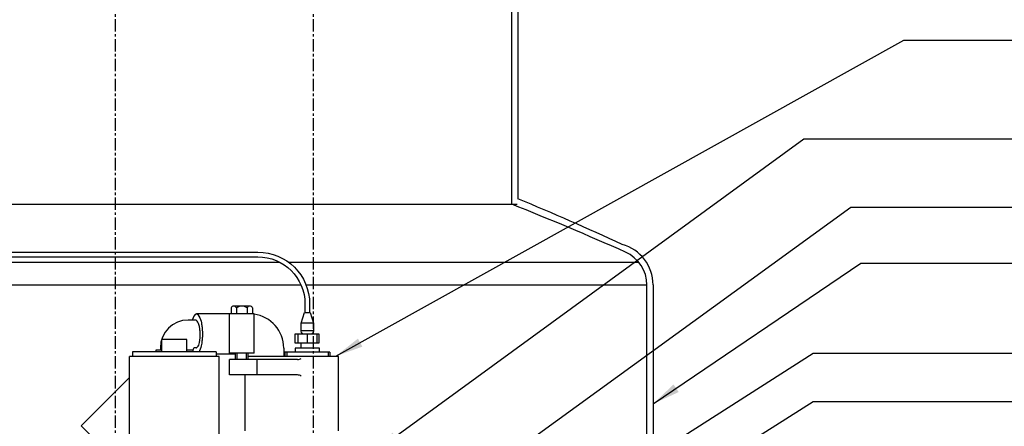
# Model space of a CAD drawing. Extents: x -174 to 90, y 3202 to 3403.
# Tile 13 of 35: x -102 to -62, y 3334 to 3351. Entities that reach past the tile are written whole.
import ezdxf

# ---------------------------------------------------------------- set-up
doc = ezdxf.new("R2010")
doc.units = 0
doc.header["$MEASUREMENT"] = 0
doc.linetypes.add('CENTER1', pattern=[0.6625, 0.5, -0.075, 0.0125, -0.075])
for name, color, linetype in [('CONDUIT', 2, 'CONTINUOUS'), ('FRP-SUMP', 2, 'CONTINUOUS'), ('PROBE', 2, 'CONTINUOUS'), ('SUB-PUMP', 4, 'CONTINUOUS'), ('TEXT', 3, 'CONTINUOUS')]:
    doc.layers.add(name, color=color, linetype=linetype)
doc.layers.add('FREEZE-LINES', color=8, linetype='CONTINUOUS', plot=False)
doc.styles.add('SIMPLEX', font='simplex')
doc.dimstyles.new('DIM12', dxfattribs={"dimscale": 12, "dimtxt": 0.09375, "dimasz": 0.09375, "dimexe": 0.0625, "dimexo": 0.0625, "dimgap": 0.0625, "dimtad": 1, "dimdec": 4, "dimzin": 3, "dimdsep": 46, "dimlunit": 4, "dimtxsty": 'SIMPLEX', "dimcen": 0, "dimclrd": 3, "dimclre": 3, "dimclrt": 3, "dimadec": 0, "dimazin": 0, "dimtfac": 1, "dimtdec": 4, "dimtmove": 0, "dimatfit": 3, "dimfxl": 1, "dimfrac": 2, "dimtolj": 1, "dimtzin": 3, "dimarcsym": 0})

msp = doc.modelspace()

# ---------------------------------------------------------------- linework, layer by layer
at = {"layer": 'CONDUIT'}
for p, q in [((-99.47382, 3334.39656), (-97.5238, 3336.34658)), ((-98.32478, 3333.24751), (-99.47383, 3334.39656))]:
    msp.add_line(p, q, dxfattribs=at)
at = {"layer": 'FREEZE-LINES', "color": 8, "linetype": 'CENTER1'}
for p, q in [((-98.08631, 3253.50724), (-98.08631, 3393.81703)), ((-90.08631, 3253.50724), (-90.08631, 3393.81703))]:
    msp.add_line(p, q, dxfattribs=at)
at = {"layer": 'FRP-SUMP'}
for p, q in [((-82.08631, 3343.34266), (-82.08631, 3355.39564)), ((-81.83631, 3353.39564), (-81.83284, 3343.5606)), ((-76.62919, 3326.38499), (-76.62919, 3340.08044)), ((-76.37919, 3340.08044), (-76.37919, 3326.38499))]:
    msp.add_line(p, q, dxfattribs=at)
at = {"layer": 'FRP-SUMP', "color": 7, "linetype": 'Continuous'}
for p, q in [((-114.08631, 3343.34266), (-81.86821, 3343.34266)), ((-105.86723, 3340.99475), (-91.44623, 3340.99475)), ((-91.09586, 3340.99475), (-76.95379, 3340.99475)), ((-106.76544, 3340.08044), (-90.59697, 3340.08044)), ((-90.39382, 3340.08044), (-76.62919, 3340.08044))]:
    msp.add_line(p, q, dxfattribs=at)
at = {"layer": 'FRP-SUMP'}
for centre, radius, start, end in [((-133.29836, 3215.4207), 137.79224, 66.1086143, 68.1818862), ((-135.7499, 3214.63978), 139.74129, 65.4201994, 67.3044212), ((-78.07919, 3340.08044), 1.7, 0, 74.436861), ((-78.07919, 3340.08044), 1.45, 360, 66.108614)]:
    msp.add_arc(centre, radius, start, end, dxfattribs=at)
at = {"layer": 'PROBE'}
for p, q in [((-90.09693, 3338.53262), (-90.58578, 3338.53262)), ((-90.09693, 3338.23408), (-90.58578, 3338.23408)), ((-90.72021, 3338.08985), (-90.72021, 3337.73966)), ((-90.58578, 3337.52845), (-90.58578, 3337.73966)), ((-90.34, 3338.08985), (-90.34, 3337.73966)), ((-90.09693, 3337.52845), (-90.09693, 3337.73966)), ((-89.95978, 3338.08985), (-89.95978, 3337.73966))]:
    msp.add_line(p, q, dxfattribs=at)
for points in [[(-107.15625, 3336.07735), (-107.15625, 3339.31174, -0.40047434), (-104.92114, 3341.40549), (-92.34136, 3341.40549, -0.41421356), (-90.24761, 3339.31174), (-90.24761, 3338.96788)], [(-106.96875, 3336.07735), (-106.96875, 3339.31174, -0.39914995), (-104.92114, 3341.21799), (-92.34136, 3341.21799, -0.41421356), (-90.43511, 3339.31174), (-90.43511, 3338.96788)], [(-90.46587, 3338.08985, -0.41421356), (-90.58578, 3338.20976), (-90.58578, 3338.40667), (-90.58578, 3338.53262), (-90.45952, 3338.96788), (-90.22319, 3338.96788), (-90.09693, 3338.53262), (-90.09693, 3338.40667), (-90.09693, 3338.20976, -0.41421356), (-90.21684, 3338.08985)]]:
    msp.add_lwpolyline(points, format="xyb", dxfattribs=at)
msp.add_lwpolyline([(-89.8581, 3338.08985), (-90.84168, 3338.08985), (-90.84168, 3337.73966), (-89.8581, 3337.73966)], close=True, dxfattribs=at)
msp.add_lwpolyline([(-89.84452, 3337.37094), (-89.84452, 3337.52845), (-90.8281, 3337.52845), (-90.8281, 3337.3668)], dxfattribs=at)
at = {"layer": 'SUB-PUMP', "color": 4, "linetype": 'Continuous'}
for p, q in [((-93.41791, 3339.16263), (-93.41791, 3338.91303)), ((-93.2014, 3339.16263), (-93.2014, 3338.91303)), ((-92.76839, 3339.16263), (-92.76839, 3338.91303)), ((-92.55188, 3339.16263), (-92.55188, 3338.91303)), ((-94.82877, 3338.66303), (-95.1513, 3338.66303)), ((-92.48489, 3338.91303), (-94.81561, 3338.91303)), ((-93.48489, 3337.29303), (-93.48489, 3338.91303)), ((-92.48489, 3337.32303), (-92.48489, 3338.90026)), ((-95.21131, 3337.88453), (-96.2113, 3337.88453)), ((-96.2113, 3337.38453), (-96.2113, 3337.88453)), ((-95.21131, 3337.38453), (-95.21131, 3337.88453)), ((-94.02381, 3337.38453), (-97.3988, 3337.38453)), ((-97.3988, 3337.38453), (-97.3988, 3337.19703)), ((-96.2113, 3337.44703), (-96.4613, 3337.44703)), ((-96.2713, 3337.54303), (-96.2713, 3337.44703)), ((-94.96131, 3337.44703), (-95.21131, 3337.44703)), ((-94.96131, 3337.44703), (-94.96131, 3337.38453)), ((-94.82877, 3337.54303), (-94.86531, 3337.54303)), ((-94.02381, 3337.38453), (-94.02381, 3337.19703)), ((-91.2922, 3337.53303), (-91.2922, 3337.19703)), ((-91.24731, 3337.37094), (-91.24731, 3337.19703)), ((-89.42531, 3337.37094), (-91.24731, 3337.37094)), ((-91.17231, 3337.37094), (-91.17231, 3337.19703)), ((-89.50031, 3337.37094), (-89.50031, 3337.19703)), ((-89.42531, 3337.37094), (-89.42531, 3337.19703)), ((-93.89881, 3337.19703), (-97.5238, 3337.19703)), ((-97.5238, 3329.07204), (-97.5238, 3337.19703)), ((-93.23489, 3337.29303), (-94.02381, 3337.29303)), ((-93.89881, 3329.07204), (-93.89881, 3337.19703)), ((-92.48489, 3337.32303), (-93.48489, 3337.32303)), ((-90.73099, 3337.06703), (-93.48489, 3337.06703)), ((-93.48489, 3336.44704), (-93.48489, 3337.06703)), ((-93.23489, 3337.06703), (-93.23489, 3337.32303)), ((-93.16789, 3337.06703), (-93.16789, 3337.32303)), ((-92.80189, 3337.06703), (-92.80189, 3337.32303)), ((-92.73489, 3337.06703), (-92.73489, 3337.32303)), ((-89.08631, 3337.19703), (-92.73489, 3337.19703)), ((-92.36116, 3336.44704), (-92.36116, 3337.06703)), ((-89.08631, 3334.19704), (-89.08631, 3337.19703)), ((-90.73099, 3336.44704), (-93.48489, 3336.44704)), ((-92.8522, 3334.19704), (-92.8522, 3336.44704))]:
    msp.add_line(p, q, dxfattribs=at)
at = {"layer": 'SUB-PUMP', "linetype": 'Continuous'}
msp.add_line((-92.66014, 3339.22503), (-93.30965, 3339.22503), dxfattribs=at)
at = {"layer": 'SUB-PUMP'}
msp.add_line((-96.4613, 3337.44703), (-96.4613, 3337.38453), dxfattribs=at)
at = {"layer": 'SUB-PUMP', "color": 4, "linetype": 'Continuous'}
for points in [[(-94.813, 3338.91089), (-94.81796, 3338.91177), (-94.87208, 3338.88298), (-94.91825, 3338.82538), (-94.95419, 3338.75428), (-94.98077, 3338.68173), (-94.98609, 3338.66303)], [(-94.82877, 3337.54303), (-94.81903, 3337.54411), (-94.78204, 3337.56479), (-94.75095, 3337.60526), (-94.72713, 3337.65492), (-94.7098, 3337.70545), (-94.69747, 3337.75248), (-94.6887, 3337.79447), (-94.68241, 3337.83134), (-94.67785, 3337.86362), (-94.67449, 3337.89199), (-94.67199, 3337.91711), (-94.67011, 3337.93955), (-94.66869, 3337.95979), (-94.66762, 3337.97825), (-94.66681, 3337.99524), (-94.66621, 3338.01103), (-94.66579, 3338.02586), (-94.6655, 3338.03991), (-94.66532, 3338.05334), (-94.66525, 3338.06629), (-94.66528, 3338.0789), (-94.66539, 3338.09126), (-94.66558, 3338.1035), (-94.66586, 3338.11571), (-94.66622, 3338.12799), (-94.66667, 3338.14046), (-94.66722, 3338.15321), (-94.66789, 3338.16637), (-94.66869, 3338.18007), (-94.66964, 3338.19446), (-94.67078, 3338.20971), (-94.67216, 3338.22603), (-94.67383, 3338.24366), (-94.67586, 3338.2629), (-94.67838, 3338.2841), (-94.68153, 3338.3077), (-94.68553, 3338.33422), (-94.6907, 3338.36427), (-94.69748, 3338.39851), (-94.70652, 3338.43755), (-94.71876, 3338.48166), (-94.73543, 3338.53013), (-94.75793, 3338.58011), (-94.78729, 3338.62527), (-94.82298, 3338.65567), (-94.85208, 3338.66279)], [(-94.81961, 3338.91089), (-94.81465, 3338.91177), (-94.76053, 3338.88298), (-94.71436, 3338.82538), (-94.67842, 3338.75428), (-94.65185, 3338.68173), (-94.63259, 3338.61409), (-94.61865, 3338.55364), (-94.60845, 3338.50051), (-94.60087, 3338.45396), (-94.59516, 3338.41304), (-94.59079, 3338.3768), (-94.5874, 3338.34441), (-94.58474, 3338.31517), (-94.58263, 3338.28852), (-94.58095, 3338.26397), (-94.57961, 3338.24114), (-94.57855, 3338.21972), (-94.57771, 3338.19941), (-94.57705, 3338.17999), (-94.57656, 3338.16126), (-94.57622, 3338.14304), (-94.576, 3338.12515), (-94.57591, 3338.10745), (-94.57594, 3338.08978), (-94.5761, 3338.07201), (-94.57637, 3338.05397), (-94.57679, 3338.03552), (-94.57736, 3338.01647), (-94.5781, 3337.99663), (-94.57905, 3337.9758), (-94.58024, 3337.95371), (-94.58174, 3337.93006), (-94.58362, 3337.90452), (-94.58599, 3337.87664), (-94.58899, 3337.8459), (-94.59283, 3337.81168), (-94.59782, 3337.77321), (-94.60439, 3337.7296), (-94.61316, 3337.67987), (-94.62507, 3337.62314), (-94.64144, 3337.55898), (-94.66408, 3337.4884), (-94.69511, 3337.41544), (-94.71203, 3337.38453)]]:
    msp.add_lwpolyline(points, dxfattribs=at)
at = {"layer": 'SUB-PUMP', "linetype": 'Continuous'}
for centre, radius, start, end in [((-93.30965, 3339.09993), 0.1251, 30.0793, 149.92017), ((-92.98489, 3338.81823), 0.4068, 57.8447, 122.15515), ((-92.66014, 3339.09993), 0.1251, 30.0793, 149.92017)]:
    msp.add_arc(centre, radius, start, end, dxfattribs=at)
at = {"layer": 'SUB-PUMP', "color": 4, "linetype": 'Continuous'}
for centre, radius, start, end in [((-95.1513, 3337.54303), 1.12, 90.00003, 180), ((-92.6722, 3337.53303), 1.38, 359.9998, 82.19909), ((-94.86531, 3337.44703), 0.096, 89.99992, 180), ((-90.73099, 3337.31703), 0.25, 270.0001, 305.0002), ((-90.73099, 3336.19704), 0.25, 54.9999, 89.99992)]:
    msp.add_arc(centre, radius, start, end, dxfattribs=at)

# ---------------------------------------------------------------- leaders
at = {"layer": 'TEXT'}
for points in [[(-89.18941, 3337.2049), (-66.25817, 3349.96665), (-61.08631, 3349.96665)], [(-87.70308, 3333.30294), (-70.29341, 3345.98149), (-61.08631, 3345.98149)], [(-92.79764, 3325.53411), (-68.38726, 3343.22345), (-61.08631, 3343.22345)], [(-76.37919, 3335.27909), (-67.9953, 3340.96333), (-61.08631, 3340.96333)], [(-84.30625, 3328.14935), (-69.92005, 3337.3215), (-61.08631, 3337.3215)], [(-88.08253, 3323.84064), (-69.92005, 3335.38238), (-61.08631, 3335.38238)]]:
    msp.add_leader(points, dimstyle='DIM12', dxfattribs=at)
at = {"layer": 'TEXT', "linetype": 'Continuous'}
msp.add_leader([(-100.95781, 3327.62544), (-127.48811, 3348.31298), (-132.58673, 3348.31298)], dimstyle='DIM12', override={"dimgap": 0.0625, "dimtad": 0}, dxfattribs=at)

doc.saveas('drawing.dxf')
